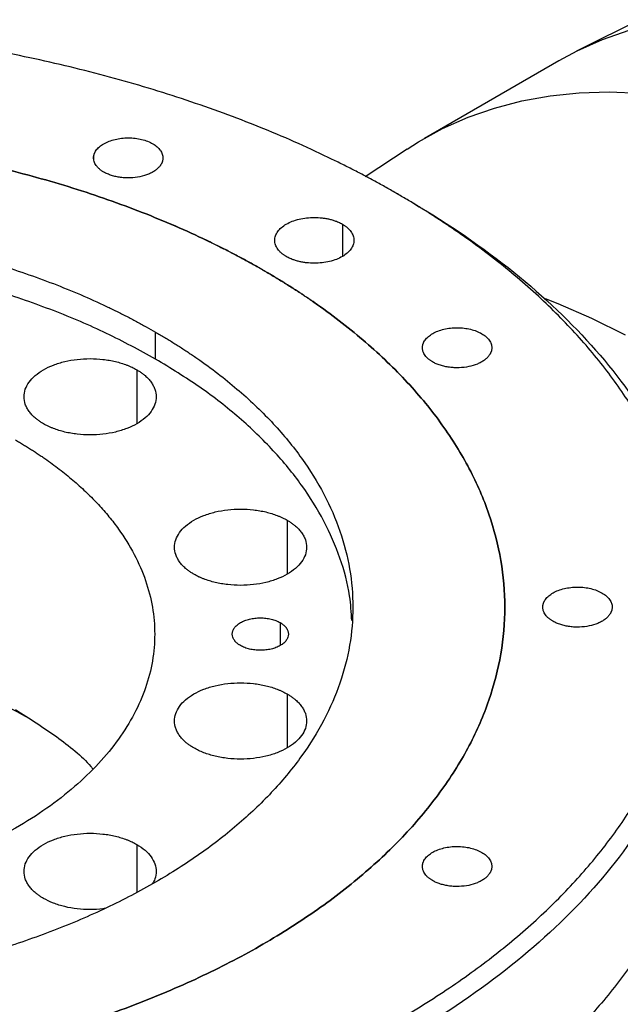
# Model space of a CAD drawing. Header units: millimetres. Extents: x 4624 to 7637, y -669 to 1387.
# Tile 69 of 84: x 7247 to 7338, y 148 to 297. Entities that reach past the tile are written whole.
import ezdxf

# ---------------------------------------------------------------- set-up
doc = ezdxf.new("R2010")
doc.units = ezdxf.units.MM

msp = doc.modelspace()

# ---------------------------------------------------------------- linework, layer by layer
at = {"color": 7, "linetype": 'Continuous', "lineweight": 25}
for p, q in [((7372.271, 312.993), (7331.416, 292.631)), ((7328.717, 291.181), (7308.387, 279.445)), ((7305.782, 277.833), (7299.433, 273.63)), ((7258.333, 276.311), (7258.333, 276.802)), ((7304.097, 271.159), (7305.511, 270.342)), ((7295.965, 266.464), (7295.965, 261.566)), ((7267.681, 246.054), (7267.681, 250.136)), ((7308.113, 247.574), (7308.113, 248.065)), ((7264.852, 244.421), (7264.852, 236.257)), ((7287.628, 221.647), (7287.628, 213.483)), ((7326.333, 208.319), (7326.333, 208.809)), ((7286.561, 206.152), (7286.561, 202.682)), ((7287.628, 195.35), (7287.628, 187.186)), ((7264.852, 172.577), (7264.852, 165.383)), ((7308.113, 169.063), (7308.113, 169.553))]:
    msp.add_line(p, q, dxfattribs=at)
at = {"color": 7, "linetype": 'Continuous', "lineweight": 25, "flags": 128}
for points in [[(7347.746, 297.625), (7343.458, 296.857), (7339.311, 295.772), (7335.315, 294.372), (7331.478, 292.662), (7328.717, 291.181)], [(7305.782, 277.833), (7307.48, 278.909), (7311.148, 280.926), (7314.985, 282.636), (7318.981, 284.035), (7323.128, 285.121), (7327.416, 285.889), (7331.834, 286.339), (7336.373, 286.47), (7341.022, 286.281)], [(7326.642, 255.218), (7328.598, 254.446), (7333.669, 252.241), (7338.764, 249.733)]]:
    msp.add_lwpolyline(points, dxfattribs=at)
at = {"color": 7, "linetype": 'Continuous', "lineweight": 25}
for points, knots in [([(7304.097, 271.159), (7303.815, 271.321), (7303.252, 271.644), (7302.4, 272.124), (7301.542, 272.601), (7300.677, 273.074), (7299.806, 273.543), (7298.928, 274.008), (7298.044, 274.469), (7297.154, 274.926), (7296.257, 275.38), (7295.354, 275.829), (7293.083, 276.943), (7289.372, 278.671), (7284.099, 280.918), (7278.664, 283.033), (7273.077, 285.013), (7267.349, 286.854), (7261.492, 288.551), (7255.514, 290.103), (7249.425, 291.506), (7243.238, 292.758), (7236.966, 293.856), (7230.618, 294.798), (7225.63, 295.409), (7222.047, 295.786), (7219.892, 295.995), (7217.733, 296.186), (7215.57, 296.359), (7213.403, 296.516), (7211.955, 296.605), (7211.231, 296.65)], [0, 0, 0, 0, 0.0113623, 0.0227229, 0.0340825, 0.0454419, 0.0568017, 0.0681625, 0.0795251, 0.0908902, 0.1022584, 0.1136304, 0.125007, 0.1875196, 0.2500048, 0.3124795, 0.3750026, 0.4375152, 0.5000004, 0.562475, 0.6249982, 0.6875108, 0.749996, 0.8124706, 0.8749938, 0.8958443, 0.9166827, 0.9375132, 0.9583402, 0.9791677, 1, 1, 1, 1]), ([(7283.944, 259.525), (7283.68, 259.676), (7283.153, 259.979), (7282.353, 260.429), (7281.547, 260.874), (7280.734, 261.315), (7279.914, 261.751), (7279.088, 262.183), (7278.255, 262.612), (7277.415, 263.035), (7276.569, 263.455), (7275.716, 263.87), (7273.568, 264.897), (7270.048, 266.483), (7265.03, 268.523), (7259.845, 270.419), (7254.505, 272.165), (7249.022, 273.758), (7241.542, 275.672), (7231.899, 277.664), (7219.981, 279.388), (7207.828, 280.428), (7195.556, 280.776), (7183.284, 280.428), (7171.13, 279.388), (7159.212, 277.664), (7147.643, 275.275), (7136.536, 272.242), (7125.998, 268.596), (7116.129, 264.37), (7107.025, 259.607), (7098.774, 254.352), (7091.455, 248.654), (7085.138, 242.571), (7079.885, 236.159), (7075.746, 229.48), (7072.761, 222.6), (7070.958, 215.584), (7070.355, 208.499), (7070.958, 201.415), (7072.761, 194.399), (7075.746, 187.519), (7079.196, 181.953), (7082.511, 177.634), (7085.271, 174.47), (7088.296, 171.387), (7091.58, 168.393), (7095.114, 165.496), (7098.052, 163.323), (7100.236, 161.812), (7101.572, 160.918), (7102.932, 160.037), (7104.318, 159.169), (7105.728, 158.313), (7106.687, 157.754), (7107.167, 157.474)], [0, 0, 0, 0, 0.0028432, 0.0056854, 0.0085269, 0.0113679, 0.0142086, 0.0170493, 0.0198901, 0.0227314, 0.0255733, 0.0284161, 0.0312599, 0.0468863, 0.0625168, 0.0781432, 0.0937737, 0.1094001, 0.1250306, 0.156278, 0.1875255, 0.218773, 0.2500204, 0.2812679, 0.3125153, 0.3437628, 0.3750103, 0.4062577, 0.4375052, 0.4687527, 0.5000001, 0.5312476, 0.562495, 0.5937425, 0.62499, 0.6562374, 0.6874849, 0.7187324, 0.7499798, 0.7812273, 0.8124747, 0.8437222, 0.8749697, 0.890596, 0.9062265, 0.9218529, 0.9374834, 0.9531098, 0.9687403, 0.973952, 0.9791611, 0.9843691, 0.9895773, 0.9947871, 1, 1, 1, 1]), ([(7107.167, 157.474), (7106.905, 157.626), (7106.38, 157.931), (7105.602, 158.392), (7104.831, 158.858), (7104.068, 159.327), (7103.311, 159.8), (7102.562, 160.277), (7101.821, 160.758), (7101.087, 161.243), (7100.36, 161.732), (7099.64, 162.224), (7097.861, 163.464), (7095.115, 165.496), (7091.581, 168.393), (7088.297, 171.386), (7085.272, 174.469), (7082.512, 177.634), (7079.196, 181.952), (7075.746, 187.519), (7072.761, 194.399), (7070.958, 201.415), (7070.355, 208.499), (7070.958, 215.584), (7072.761, 222.6), (7075.746, 229.48), (7079.885, 236.159), (7085.138, 242.571), (7091.455, 248.654), (7098.774, 254.352), (7107.025, 259.607), (7116.129, 264.37), (7125.998, 268.596), (7136.536, 272.242), (7147.643, 275.275), (7159.212, 277.664), (7171.13, 279.388), (7183.284, 280.428), (7195.556, 280.776), (7207.828, 280.428), (7219.981, 279.388), (7231.899, 277.664), (7241.541, 275.673), (7249.021, 273.759), (7254.504, 272.165), (7259.844, 270.419), (7265.03, 268.523), (7270.048, 266.483), (7273.812, 264.787), (7276.429, 263.527), (7277.978, 262.755), (7279.504, 261.97), (7281.008, 261.17), (7282.491, 260.356), (7283.46, 259.802), (7283.944, 259.525)], [0, 0, 0, 0, 0.0028432, 0.0056854, 0.0085269, 0.0113679, 0.0142086, 0.0170493, 0.0198901, 0.0227314, 0.0255733, 0.0284161, 0.0312599, 0.0468863, 0.0625168, 0.0781431, 0.0937737, 0.1094, 0.1250306, 0.156278, 0.1875255, 0.218773, 0.2500204, 0.2812679, 0.3125153, 0.3437628, 0.3750103, 0.4062577, 0.4375052, 0.4687527, 0.5000001, 0.5312476, 0.562495, 0.5937425, 0.62499, 0.6562374, 0.6874849, 0.7187324, 0.7499798, 0.7812273, 0.8124747, 0.8437222, 0.8749697, 0.8905961, 0.9062265, 0.921853, 0.9374834, 0.9531098, 0.9687403, 0.973952, 0.9791612, 0.9843691, 0.9895773, 0.9947872, 1, 1, 1, 1]), ([(7258.333, 276.802), (7258.341, 276.841), (7258.357, 276.92), (7258.39, 277.037), (7258.431, 277.154), (7258.48, 277.269), (7258.566, 277.441), (7258.706, 277.665), (7258.928, 277.934), (7259.195, 278.189), (7259.608, 278.507), (7260.221, 278.858), (7261.084, 279.188), (7262.043, 279.415), (7263.06, 279.529), (7264.095, 279.527), (7265.11, 279.407), (7266.066, 279.176), (7266.924, 278.842), (7267.654, 278.418), (7268.131, 278.002), (7268.422, 277.642), (7268.594, 277.361), (7268.717, 277.072), (7268.783, 276.81), (7268.807, 276.579), (7268.807, 276.38), (7268.788, 276.249), (7268.778, 276.183)], [0, 0, 0, 0, 0.0125095, 0.0250031, 0.0375, 0.0500197, 0.0625815, 0.0938543, 0.1251107, 0.1563211, 0.1876546, 0.2501251, 0.312593, 0.3750635, 0.4375315, 0.500002, 0.5624699, 0.6249404, 0.6874083, 0.7498788, 0.8123388, 0.8436242, 0.8748931, 0.9061167, 0.9373983, 0.9582769, 0.9791142, 1, 1, 1, 1]), ([(7259.844, 274.349), (7259.789, 274.381), (7259.681, 274.445), (7259.528, 274.547), (7259.382, 274.652), (7259.245, 274.76), (7259.052, 274.929), (7258.824, 275.164), (7258.599, 275.475), (7258.434, 275.798), (7258.344, 276.093), (7258.307, 276.354), (7258.302, 276.578), (7258.323, 276.727), (7258.333, 276.802)], [0, 0, 0, 0, 0.0500546, 0.0999894, 0.149903, 0.1998944, 0.2500617, 0.3748629, 0.5000169, 0.6248182, 0.7499721, 0.8333132, 0.9165026, 1, 1, 1, 1]), ([(7268.778, 276.183), (7268.77, 276.142), (7268.754, 276.061), (7268.72, 275.941), (7268.677, 275.822), (7268.627, 275.703), (7268.568, 275.587), (7268.5, 275.471), (7268.362, 275.262), (7268.115, 274.968), (7267.698, 274.614), (7267.201, 274.297), (7266.442, 273.933), (7265.338, 273.598), (7264.116, 273.455), (7263.13, 273.461), (7262.397, 273.526), (7261.687, 273.649), (7261.126, 273.799), (7260.702, 273.945), (7260.399, 274.067), (7260.111, 274.201), (7259.933, 274.3), (7259.844, 274.349)], [0, 0, 0, 0, 0.0179344, 0.0358019, 0.0536313, 0.0714518, 0.0892926, 0.1071827, 0.125151, 0.1876099, 0.2502077, 0.3126666, 0.3752643, 0.5000078, 0.6247513, 0.6872103, 0.749808, 0.812267, 0.8748647, 0.9062009, 0.9373978, 0.9686119, 1, 1, 1, 1]), ([(7305.511, 270.342), (7311.143, 267.091), (7316.341, 263.59), (7325.748, 256.169), (7329.956, 252.249), (7337.285, 244.085), (7340.405, 239.84), (7345.483, 231.124), (7347.44, 226.653), (7350.147, 217.591), (7350.897, 213), (7351.169, 203.806), (7350.693, 199.203), (7348.525, 190.093), (7346.833, 185.586), (7342.275, 176.775), (7339.409, 172.471), (7332.569, 164.166), (7328.595, 160.166), (7319.634, 152.563), (7314.646, 148.961), (7303.775, 142.24), (7297.891, 139.121), (7285.366, 133.44), (7278.725, 130.878), (7264.841, 126.37), (7257.599, 124.425), (7242.683, 121.197), (7235.01, 119.914), (7219.415, 118.042), (7211.493, 117.453), (7195.585, 116.981), (7187.599, 117.098), (7179.676, 117.567)], [0, 0, 0, 0, 0.0625, 0.0625, 0.125, 0.125, 0.1875, 0.1875, 0.25, 0.25, 0.3125, 0.3125, 0.375, 0.375, 0.4375, 0.4375, 0.5, 0.5, 0.5625, 0.5625, 0.625, 0.625, 0.6875, 0.6875, 0.75, 0.75, 0.8125, 0.8125, 0.875, 0.875, 0.9375, 0.9375, 1, 1, 1, 1]), ([(7179.881, 120.349), (7180.272, 120.326), (7181.054, 120.281), (7182.228, 120.22), (7183.403, 120.163), (7184.578, 120.112), (7185.755, 120.066), (7186.932, 120.025), (7188.109, 119.989), (7189.288, 119.959), (7190.467, 119.934), (7193.218, 119.887), (7197.544, 119.871), (7203.438, 119.981), (7209.32, 120.221), (7215.183, 120.591), (7221.018, 121.091), (7228.745, 121.93), (7238.29, 123.299), (7249.492, 125.443), (7260.375, 128.078), (7270.877, 131.187), (7280.933, 134.753), (7290.486, 138.753), (7299.479, 143.165), (7307.859, 147.962), (7315.576, 153.117), (7322.586, 158.598), (7328.845, 164.374), (7334.319, 170.41), (7338.973, 176.671), (7342.783, 183.119), (7345.722, 189.717), (7347.777, 196.426), (7348.933, 203.206), (7349.185, 210.018), (7348.529, 216.82), (7346.972, 223.574), (7344.521, 230.238), (7341.191, 236.775), (7337.002, 243.144), (7332.816, 248.282), (7329.065, 252.271), (7326.054, 255.199), (7322.851, 258.058), (7319.461, 260.843), (7315.888, 263.551), (7312.886, 265.653), (7310.563, 267.194), (7308.987, 268.208), (7307.384, 269.206), (7305.757, 270.192), (7304.65, 270.836), (7304.097, 271.159)], [0, 0, 0, 0, 0.0031251, 0.0062498, 0.0093743, 0.0124988, 0.0156235, 0.0187485, 0.0218741, 0.0250005, 0.0281277, 0.0312561, 0.0468856, 0.0625103, 0.0781321, 0.0937645, 0.109394, 0.1250187, 0.1562672, 0.1875156, 0.2187641, 0.2500125, 0.281261, 0.3125094, 0.3437579, 0.3750063, 0.4062548, 0.4375032, 0.4687517, 0.5000001, 0.5312486, 0.562497, 0.5937455, 0.6249939, 0.6562424, 0.6874908, 0.7187393, 0.7499877, 0.7812362, 0.8124846, 0.8437331, 0.8749815, 0.8906033, 0.9062357, 0.9218652, 0.9374899, 0.9531118, 0.9687442, 0.9749988, 0.9812502, 0.9874999, 0.9937493, 1, 1, 1, 1]), ([(7123.431, 166.863), (7123.195, 166.999), (7122.725, 167.273), (7122.027, 167.688), (7121.337, 168.106), (7120.654, 168.529), (7119.978, 168.955), (7119.309, 169.385), (7118.648, 169.819), (7117.994, 170.257), (7117.347, 170.698), (7115.856, 171.737), (7113.596, 173.408), (7110.712, 175.772), (7108.032, 178.215), (7105.564, 180.731), (7103.312, 183.313), (7100.606, 186.837), (7097.791, 191.379), (7095.355, 196.993), (7093.884, 202.719), (7093.392, 208.499), (7093.884, 214.28), (7095.355, 220.006), (7097.791, 225.62), (7101.169, 231.069), (7105.455, 236.302), (7110.61, 241.266), (7116.582, 245.915), (7123.315, 250.203), (7130.744, 254.09), (7138.797, 257.538), (7147.396, 260.513), (7156.459, 262.988), (7165.899, 264.938), (7175.625, 266.344), (7185.542, 267.194), (7195.556, 267.478), (7205.57, 267.194), (7215.487, 266.344), (7225.212, 264.938), (7233.08, 263.313), (7239.184, 261.751), (7243.657, 260.451), (7248.015, 259.026), (7252.246, 257.479), (7256.341, 255.814), (7259.5, 254.391), (7261.804, 253.278), (7263.314, 252.518), (7264.797, 251.742), (7266.256, 250.949), (7267.206, 250.407), (7267.681, 250.136)], [0, 0, 0, 0, 0.0031273, 0.0062536, 0.009379, 0.0125039, 0.0156287, 0.0187535, 0.0218787, 0.0250047, 0.0281316, 0.0312599, 0.0468858, 0.0625168, 0.0781427, 0.0937737, 0.1093996, 0.1250306, 0.156278, 0.1875255, 0.218773, 0.2500204, 0.2812679, 0.3125154, 0.3437628, 0.3750103, 0.4062578, 0.4375053, 0.4687527, 0.5000002, 0.5312477, 0.5624951, 0.5937426, 0.6249901, 0.6562375, 0.687485, 0.7187325, 0.7499799, 0.7812274, 0.8124749, 0.8437223, 0.8749698, 0.8905957, 0.9062267, 0.9218526, 0.9374836, 0.9531094, 0.9687405, 0.974994, 0.9812443, 0.9874937, 0.9937449, 1, 1, 1, 1]), ([(7287.48, 261.566), (7287.425, 261.598), (7287.315, 261.663), (7287.159, 261.765), (7287.01, 261.87), (7286.867, 261.979), (7286.665, 262.146), (7286.422, 262.38), (7286.17, 262.687), (7285.971, 263.008), (7285.781, 263.448), (7285.683, 264.015), (7285.8, 264.695), (7286.143, 265.349), (7286.702, 265.952), (7287.452, 266.48), (7288.368, 266.914), (7289.411, 267.236), (7290.544, 267.434), (7291.722, 267.501), (7292.705, 267.445), (7293.467, 267.335), (7294.022, 267.22), (7294.555, 267.075), (7295.005, 266.919), (7295.377, 266.765), (7295.682, 266.622), (7295.871, 266.517), (7295.965, 266.464)], [0, 0, 0, 0, 0.0125167, 0.025013, 0.0375082, 0.0500218, 0.0625729, 0.0938223, 0.1251112, 0.1563367, 0.1876558, 0.2501258, 0.3125947, 0.3750647, 0.4375336, 0.5000035, 0.5624724, 0.6249424, 0.6874113, 0.7498813, 0.8123454, 0.8436289, 0.8748944, 0.9061237, 0.9374401, 0.9582892, 0.9791125, 1, 1, 1, 1]), ([(7295.965, 266.464), (7296.02, 266.432), (7296.13, 266.367), (7296.286, 266.265), (7296.435, 266.16), (7296.577, 266.052), (7296.78, 265.884), (7297.022, 265.651), (7297.274, 265.343), (7297.473, 265.022), (7297.664, 264.583), (7297.761, 264.015), (7297.645, 263.335), (7297.301, 262.681), (7296.743, 262.079), (7295.992, 261.55), (7295.077, 261.117), (7294.033, 260.795), (7292.9, 260.596), (7291.723, 260.529), (7290.74, 260.585), (7289.978, 260.695), (7289.423, 260.81), (7288.89, 260.955), (7288.44, 261.111), (7288.067, 261.265), (7287.763, 261.409), (7287.574, 261.514), (7287.48, 261.566)], [0, 0, 0, 0, 0.0125167, 0.025013, 0.0375082, 0.0500218, 0.0625729, 0.0938223, 0.1251112, 0.1563367, 0.1876558, 0.2501258, 0.3125947, 0.3750647, 0.4375336, 0.5000035, 0.5624724, 0.6249424, 0.6874113, 0.7498813, 0.8123454, 0.8436289, 0.8748944, 0.9061237, 0.9374401, 0.9582892, 0.9791125, 1, 1, 1, 1]), ([(7267.681, 246.054), (7265.253, 247.378), (7260.399, 250.025), (7252.307, 253.45), (7243.718, 256.432), (7234.652, 258.905), (7225.213, 260.855), (7215.487, 262.262), (7205.57, 263.111), (7195.556, 263.395), (7185.542, 263.111), (7175.625, 262.262), (7165.899, 260.855), (7156.459, 258.905), (7147.396, 256.431), (7138.797, 253.455), (7130.744, 250.007), (7123.315, 246.121), (7116.582, 241.832), (7110.61, 237.183), (7105.455, 232.219), (7101.17, 226.987), (7097.784, 221.537), (7095.38, 215.922), (7093.979, 210.874), (7093.8, 207.703), (7093.73, 206.458)], [0, 0, 0, 0, 0.0422899, 0.0845798, 0.1268697, 0.1691596, 0.2114495, 0.2537394, 0.2960293, 0.3383192, 0.3806091, 0.422899, 0.4651889, 0.5074788, 0.5497687, 0.5920586, 0.6343485, 0.6766384, 0.7189283, 0.7612182, 0.803508, 0.8457979, 0.8880878, 0.9303777, 0.9726676, 1, 1, 1, 1]), ([(7107.167, 157.474), (7107.431, 157.323), (7107.959, 157.02), (7108.759, 156.57), (7109.565, 156.125), (7110.378, 155.684), (7111.197, 155.248), (7112.023, 154.816), (7112.857, 154.387), (7113.696, 153.964), (7114.543, 153.544), (7115.396, 153.129), (7117.544, 152.102), (7121.063, 150.516), (7126.081, 148.476), (7131.267, 146.58), (7136.607, 144.834), (7142.09, 143.241), (7149.57, 141.327), (7159.212, 139.335), (7171.13, 137.611), (7183.284, 136.571), (7195.556, 136.223), (7207.828, 136.571), (7219.981, 137.611), (7231.9, 139.335), (7243.468, 141.724), (7254.575, 144.757), (7265.114, 148.403), (7274.982, 152.629), (7284.086, 157.392), (7292.337, 162.647), (7299.657, 168.345), (7305.973, 174.428), (7311.226, 180.84), (7315.366, 187.519), (7318.351, 194.399), (7320.154, 201.415), (7320.757, 208.499), (7320.154, 215.584), (7318.351, 222.6), (7315.366, 229.48), (7311.916, 235.046), (7308.6, 239.365), (7305.84, 242.529), (7302.815, 245.612), (7299.531, 248.606), (7295.997, 251.503), (7293.06, 253.676), (7290.876, 255.187), (7289.54, 256.081), (7288.179, 256.962), (7286.793, 257.83), (7285.384, 258.686), (7284.424, 259.245), (7283.944, 259.525)], [0, 0, 0, 0, 0.0028432, 0.0056854, 0.0085269, 0.0113679, 0.0142086, 0.0170493, 0.0198901, 0.0227314, 0.0255733, 0.0284161, 0.0312599, 0.0468863, 0.0625168, 0.0781432, 0.0937737, 0.1094001, 0.1250306, 0.156278, 0.1875255, 0.218773, 0.2500204, 0.2812679, 0.3125153, 0.3437628, 0.3750103, 0.4062577, 0.4375052, 0.4687527, 0.5000001, 0.5312476, 0.562495, 0.5937425, 0.62499, 0.6562374, 0.6874849, 0.7187324, 0.7499798, 0.7812273, 0.8124747, 0.8437222, 0.8749697, 0.8905961, 0.9062265, 0.921853, 0.9374834, 0.9531098, 0.9687403, 0.973952, 0.9791612, 0.9843691, 0.9895773, 0.9947872, 1, 1, 1, 1]), ([(7283.944, 259.525), (7284.207, 259.373), (7284.731, 259.068), (7285.509, 258.607), (7286.28, 258.141), (7287.044, 257.672), (7287.8, 257.199), (7288.549, 256.722), (7289.291, 256.241), (7290.025, 255.756), (7290.752, 255.267), (7291.471, 254.775), (7293.25, 253.535), (7295.997, 251.503), (7299.531, 248.606), (7302.815, 245.613), (7305.84, 242.53), (7308.6, 239.365), (7311.915, 235.047), (7315.366, 229.48), (7318.351, 222.6), (7320.154, 215.584), (7320.757, 208.499), (7320.154, 201.415), (7318.351, 194.399), (7315.366, 187.519), (7311.226, 180.84), (7305.973, 174.428), (7299.657, 168.345), (7292.337, 162.647), (7284.086, 157.392), (7274.982, 152.629), (7265.114, 148.403), (7254.575, 144.757), (7243.468, 141.724), (7231.9, 139.335), (7219.981, 137.611), (7207.828, 136.571), (7195.556, 136.223), (7183.284, 136.571), (7171.13, 137.611), (7159.212, 139.335), (7149.57, 141.326), (7142.09, 143.24), (7136.608, 144.834), (7131.267, 146.58), (7126.082, 148.476), (7121.064, 150.516), (7117.3, 152.212), (7114.682, 153.472), (7113.134, 154.244), (7111.607, 155.029), (7110.104, 155.829), (7108.621, 156.643), (7107.652, 157.197), (7107.167, 157.474)], [0, 0, 0, 0, 0.00284317, 0.00568539, 0.00852689, 0.01136789, 0.01420861, 0.01704929, 0.01989015, 0.02273141, 0.02557331, 0.02841607, 0.03125992, 0.04688633, 0.06251681, 0.07814321, 0.09377369, 0.1094001, 0.12503058, 0.15627804, 0.1875255, 0.21877296, 0.25002043, 0.28126789, 0.31251535, 0.34376281, 0.37501027, 0.40625773, 0.4375052, 0.46875266, 0.50000012, 0.53124758, 0.56249504, 0.5937425, 0.62498997, 0.65623743, 0.68748489, 0.71873235, 0.74997981, 0.78122727, 0.81247474, 0.8437222, 0.87496966, 0.890596, 0.90622655, 0.92185289, 0.93748343, 0.95310978, 0.96874032, 0.97395201, 0.97916114, 0.98436911, 0.98957731, 0.99478714, 1, 1, 1, 1]), ([(7308.113, 248.065), (7308.121, 248.104), (7308.136, 248.183), (7308.17, 248.3), (7308.211, 248.417), (7308.26, 248.532), (7308.345, 248.704), (7308.486, 248.928), (7308.708, 249.197), (7308.975, 249.452), (7309.387, 249.769), (7310, 250.121), (7310.864, 250.451), (7311.822, 250.678), (7312.839, 250.792), (7313.875, 250.79), (7314.89, 250.67), (7315.845, 250.439), (7316.704, 250.105), (7317.434, 249.681), (7317.91, 249.265), (7318.202, 248.905), (7318.373, 248.624), (7318.497, 248.335), (7318.562, 248.073), (7318.587, 247.842), (7318.587, 247.643), (7318.567, 247.512), (7318.558, 247.446)], [0, 0, 0, 0, 0.0125095, 0.0250031, 0.0375, 0.0500197, 0.0625815, 0.0938543, 0.1251107, 0.1563211, 0.1876546, 0.2501251, 0.312593, 0.3750635, 0.4375315, 0.500002, 0.5624699, 0.6249404, 0.6874083, 0.7498788, 0.8123388, 0.8436242, 0.8748931, 0.9061167, 0.9373983, 0.9582769, 0.9791142, 1, 1, 1, 1]), ([(7267.681, 250.136), (7267.916, 250), (7268.387, 249.726), (7269.084, 249.311), (7269.775, 248.893), (7270.458, 248.47), (7271.134, 248.044), (7271.802, 247.614), (7272.464, 247.18), (7273.118, 246.742), (7273.765, 246.301), (7275.256, 245.262), (7277.516, 243.591), (7280.399, 241.227), (7283.079, 238.784), (7285.548, 236.268), (7287.8, 233.686), (7290.505, 230.162), (7293.321, 225.62), (7295.757, 220.006), (7297.228, 214.28), (7297.72, 208.499), (7297.228, 202.719), (7295.757, 196.993), (7293.321, 191.379), (7289.943, 185.93), (7285.656, 180.697), (7280.502, 175.733), (7274.53, 171.084), (7267.797, 166.796), (7260.368, 162.909), (7252.315, 159.461), (7243.716, 156.486), (7234.652, 154.011), (7225.212, 152.061), (7215.487, 150.655), (7205.57, 149.805), (7195.556, 149.521), (7185.542, 149.805), (7175.625, 150.655), (7165.899, 152.061), (7158.032, 153.686), (7151.928, 155.248), (7147.455, 156.548), (7143.096, 157.973), (7138.865, 159.52), (7134.77, 161.185), (7131.611, 162.608), (7129.308, 163.721), (7127.798, 164.481), (7126.314, 165.257), (7124.856, 166.05), (7123.906, 166.592), (7123.431, 166.863)], [0, 0, 0, 0, 0.0031273, 0.0062536, 0.009379, 0.0125039, 0.0156287, 0.0187535, 0.0218787, 0.0250047, 0.0281316, 0.0312599, 0.0468858, 0.0625168, 0.0781427, 0.0937737, 0.1093996, 0.1250306, 0.156278, 0.1875255, 0.218773, 0.2500204, 0.2812679, 0.3125154, 0.3437628, 0.3750103, 0.4062578, 0.4375053, 0.4687527, 0.5000002, 0.5312477, 0.5624951, 0.5937426, 0.6249901, 0.6562375, 0.687485, 0.7187325, 0.7499799, 0.7812274, 0.8124749, 0.8437223, 0.8749698, 0.8905957, 0.9062267, 0.9218526, 0.9374836, 0.9531094, 0.9687405, 0.974994, 0.9812443, 0.9874937, 0.9937449, 1, 1, 1, 1]), ([(7309.623, 245.612), (7309.569, 245.644), (7309.46, 245.708), (7309.307, 245.81), (7309.162, 245.915), (7309.025, 246.023), (7308.831, 246.191), (7308.604, 246.427), (7308.379, 246.738), (7308.214, 247.061), (7308.123, 247.356), (7308.086, 247.616), (7308.081, 247.841), (7308.102, 247.99), (7308.113, 248.065)], [0, 0, 0, 0, 0.0500546, 0.0999894, 0.149903, 0.1998944, 0.2500617, 0.3748629, 0.5000169, 0.6248182, 0.7499721, 0.8333132, 0.9165026, 1, 1, 1, 1]), ([(7318.558, 247.446), (7318.55, 247.405), (7318.534, 247.324), (7318.499, 247.204), (7318.457, 247.085), (7318.406, 246.966), (7318.347, 246.849), (7318.28, 246.734), (7318.142, 246.525), (7317.894, 246.231), (7317.478, 245.877), (7316.98, 245.56), (7316.221, 245.196), (7315.117, 244.861), (7313.896, 244.718), (7312.909, 244.724), (7312.176, 244.789), (7311.466, 244.912), (7310.905, 245.062), (7310.482, 245.208), (7310.179, 245.33), (7309.89, 245.464), (7309.712, 245.563), (7309.623, 245.612)], [0, 0, 0, 0, 0.01793444, 0.03580189, 0.0536313, 0.0714518, 0.08929257, 0.10718268, 0.12515098, 0.18760994, 0.25020765, 0.31266661, 0.37526433, 0.50000783, 0.62475133, 0.68721029, 0.749808, 0.81226697, 0.87486468, 0.90620093, 0.93739776, 0.96861195, 1, 1, 1, 1]), ([(7250.71, 236.257), (7250.634, 236.302), (7250.481, 236.392), (7250.262, 236.532), (7250.05, 236.676), (7249.847, 236.823), (7249.652, 236.975), (7249.341, 237.234), (7248.948, 237.613), (7248.528, 238.126), (7248.196, 238.66), (7247.878, 239.393), (7247.717, 240.339), (7247.91, 241.472), (7248.483, 242.562), (7249.413, 243.567), (7250.665, 244.447), (7252.19, 245.17), (7253.93, 245.707), (7255.818, 246.037), (7257.781, 246.149), (7259.418, 246.056), (7260.688, 245.872), (7261.614, 245.681), (7262.503, 245.438), (7263.205, 245.195), (7263.741, 244.978), (7264.127, 244.803), (7264.5, 244.619), (7264.735, 244.487), (7264.852, 244.421)], [0, 0, 0, 0, 0.0104392, 0.0208589, 0.0312704, 0.0416847, 0.0521132, 0.0625669, 0.0938131, 0.1251117, 0.1563578, 0.1876564, 0.2501254, 0.3125945, 0.3750635, 0.4375325, 0.5000016, 0.5624706, 0.6249397, 0.6874087, 0.7498777, 0.8123468, 0.8435929, 0.8748915, 0.9061377, 0.9374362, 0.9530863, 0.968705, 0.9843303, 1, 1, 1, 1]), ([(7297.382, 206.458), (7297.312, 207.703), (7297.133, 210.874), (7295.732, 215.922), (7293.327, 221.537), (7289.941, 226.986), (7285.659, 232.22), (7280.494, 237.178), (7274.561, 241.85), (7269.974, 244.652), (7267.681, 246.054)], [0, 0, 0, 0, 0.0845257, 0.2153077, 0.3460898, 0.4768718, 0.6076539, 0.7384359, 0.869218, 1, 1, 1, 1]), ([(7264.852, 244.421), (7264.929, 244.376), (7265.082, 244.286), (7265.301, 244.146), (7265.513, 244.002), (7265.716, 243.854), (7265.911, 243.702), (7266.221, 243.443), (7266.615, 243.065), (7267.035, 242.552), (7267.366, 242.017), (7267.684, 241.284), (7267.846, 240.339), (7267.652, 239.205), (7267.08, 238.115), (7266.15, 237.111), (7264.898, 236.23), (7263.373, 235.508), (7261.633, 234.971), (7259.745, 234.64), (7257.781, 234.529), (7256.144, 234.622), (7254.874, 234.805), (7253.949, 234.997), (7253.06, 235.239), (7252.357, 235.482), (7251.822, 235.7), (7251.435, 235.874), (7251.062, 236.059), (7250.828, 236.191), (7250.71, 236.257)], [0, 0, 0, 0, 0.0104392, 0.0208589, 0.0312704, 0.0416847, 0.0521132, 0.0625669, 0.0938131, 0.1251117, 0.1563578, 0.1876564, 0.2501254, 0.3125945, 0.3750635, 0.4375325, 0.5000016, 0.5624706, 0.6249397, 0.6874087, 0.7498777, 0.8123468, 0.8435929, 0.8748915, 0.9061377, 0.9374362, 0.9530863, 0.968705, 0.9843303, 1, 1, 1, 1]), ([(7246.468, 233.807), (7246.675, 233.687), (7247.09, 233.445), (7247.703, 233.078), (7248.308, 232.707), (7248.905, 232.331), (7249.495, 231.951), (7250.076, 231.567), (7250.649, 231.178), (7251.778, 230.394), (7253.41, 229.187), (7255.445, 227.518), (7257.337, 225.794), (7259.079, 224.018), (7260.669, 222.195), (7262.579, 219.708), (7264.566, 216.502), (7266.286, 212.539), (7267.324, 208.497), (7267.672, 204.417), (7267.324, 200.336), (7266.286, 196.295), (7264.566, 192.332), (7262.182, 188.485), (7259.156, 184.792), (7255.518, 181.288), (7251.302, 178.006), (7246.549, 174.979), (7241.306, 172.235), (7235.621, 169.801), (7229.551, 167.701), (7223.153, 165.954), (7216.49, 164.578), (7209.625, 163.585), (7202.624, 162.986), (7195.556, 162.785), (7188.487, 162.986), (7181.487, 163.585), (7174.622, 164.578), (7169.068, 165.725), (7164.76, 166.828), (7161.602, 167.745), (7158.526, 168.751), (7155.539, 169.843), (7152.648, 171.018), (7150.419, 172.023), (7148.792, 172.809), (7147.727, 173.345), (7146.68, 173.893), (7145.65, 174.452), (7144.979, 174.835), (7144.644, 175.026)], [0, 0, 0, 0, 0.00390874, 0.00781595, 0.0117222, 0.01562809, 0.01953421, 0.02344115, 0.0273495, 0.03125983, 0.04688463, 0.06251673, 0.07814153, 0.09377362, 0.10939842, 0.12503052, 0.15627799, 0.18752545, 0.21877292, 0.25002039, 0.28126786, 0.31251533, 0.3437628, 0.37501027, 0.40625774, 0.43750521, 0.46875268, 0.50000015, 0.53124762, 0.56249509, 0.59374256, 0.62499002, 0.65623749, 0.68748496, 0.71873243, 0.7499799, 0.78122737, 0.81247484, 0.84372231, 0.87496978, 0.89059469, 0.90622667, 0.92185159, 0.93748357, 0.95310848, 0.96874046, 0.97499365, 0.98124379, 0.98749328, 0.99374455, 1, 1, 1, 1]), ([(7273.486, 213.483), (7273.41, 213.528), (7273.257, 213.618), (7273.038, 213.758), (7272.826, 213.902), (7272.623, 214.05), (7272.428, 214.202), (7272.117, 214.461), (7271.724, 214.839), (7271.304, 215.352), (7270.972, 215.887), (7270.654, 216.62), (7270.493, 217.565), (7270.686, 218.699), (7271.259, 219.789), (7272.189, 220.793), (7273.441, 221.674), (7274.966, 222.396), (7276.706, 222.933), (7278.594, 223.264), (7280.557, 223.375), (7282.194, 223.282), (7283.465, 223.098), (7284.39, 222.907), (7285.279, 222.665), (7285.981, 222.421), (7286.517, 222.204), (7286.903, 222.03), (7287.276, 221.845), (7287.511, 221.713), (7287.628, 221.647)], [0, 0, 0, 0, 0.0104392, 0.0208589, 0.0312704, 0.0416847, 0.0521132, 0.0625669, 0.0938131, 0.1251117, 0.1563578, 0.1876564, 0.2501254, 0.3125945, 0.3750635, 0.4375325, 0.5000016, 0.5624706, 0.6249397, 0.6874087, 0.7498777, 0.8123468, 0.8435929, 0.8748915, 0.9061377, 0.9374362, 0.9530863, 0.968705, 0.9843303, 1, 1, 1, 1]), ([(7287.628, 221.647), (7287.705, 221.602), (7287.858, 221.512), (7288.077, 221.372), (7288.289, 221.228), (7288.492, 221.08), (7288.687, 220.929), (7288.997, 220.67), (7289.391, 220.291), (7289.811, 219.778), (7290.142, 219.244), (7290.46, 218.51), (7290.622, 217.565), (7290.428, 216.432), (7289.856, 215.342), (7288.926, 214.337), (7287.674, 213.457), (7286.149, 212.734), (7284.409, 212.197), (7282.521, 211.867), (7280.558, 211.755), (7278.92, 211.848), (7277.65, 212.032), (7276.725, 212.223), (7275.836, 212.466), (7275.133, 212.709), (7274.598, 212.926), (7274.211, 213.101), (7273.839, 213.285), (7273.604, 213.417), (7273.486, 213.483)], [0, 0, 0, 0, 0.0104392, 0.0208589, 0.0312704, 0.0416847, 0.0521132, 0.0625669, 0.0938131, 0.1251117, 0.1563578, 0.1876564, 0.2501254, 0.3125945, 0.3750635, 0.4375325, 0.5000016, 0.5624706, 0.6249397, 0.6874087, 0.7498777, 0.8123468, 0.8435929, 0.8748915, 0.9061377, 0.9374362, 0.9530863, 0.968705, 0.9843303, 1, 1, 1, 1]), ([(7326.333, 208.809), (7326.341, 208.848), (7326.357, 208.927), (7326.39, 209.045), (7326.431, 209.161), (7326.48, 209.277), (7326.566, 209.449), (7326.706, 209.673), (7326.928, 209.941), (7327.195, 210.196), (7327.608, 210.514), (7328.221, 210.866), (7329.084, 211.195), (7330.043, 211.422), (7331.06, 211.536), (7332.095, 211.534), (7333.11, 211.415), (7334.066, 211.184), (7334.924, 210.849), (7335.654, 210.425), (7336.131, 210.009), (7336.422, 209.65), (7336.594, 209.369), (7336.717, 209.08), (7336.783, 208.818), (7336.807, 208.587), (7336.807, 208.388), (7336.788, 208.256), (7336.778, 208.19)], [0, 0, 0, 0, 0.0125095, 0.0250031, 0.0375, 0.0500197, 0.0625815, 0.0938543, 0.1251107, 0.1563211, 0.1876546, 0.2501251, 0.312593, 0.3750635, 0.4375315, 0.500002, 0.5624699, 0.6249404, 0.6874083, 0.7498788, 0.8123388, 0.8436242, 0.8748931, 0.9061167, 0.9373983, 0.9582769, 0.9791142, 1, 1, 1, 1]), ([(7327.844, 206.356), (7327.789, 206.389), (7327.681, 206.453), (7327.528, 206.554), (7327.382, 206.659), (7327.245, 206.768), (7327.052, 206.936), (7326.824, 207.171), (7326.599, 207.482), (7326.434, 207.805), (7326.344, 208.1), (7326.307, 208.361), (7326.302, 208.585), (7326.323, 208.734), (7326.333, 208.809)], [0, 0, 0, 0, 0.0500546, 0.0999894, 0.149903, 0.1998944, 0.2500617, 0.3748629, 0.5000169, 0.6248182, 0.7499721, 0.8333132, 0.9165026, 1, 1, 1, 1]), ([(7336.778, 208.19), (7336.77, 208.149), (7336.754, 208.069), (7336.72, 207.948), (7336.677, 207.829), (7336.627, 207.711), (7336.568, 207.594), (7336.5, 207.478), (7336.362, 207.269), (7336.115, 206.976), (7335.698, 206.622), (7335.201, 206.304), (7334.442, 205.94), (7333.338, 205.606), (7332.116, 205.463), (7331.13, 205.468), (7330.397, 205.533), (7329.687, 205.656), (7329.126, 205.807), (7328.702, 205.952), (7328.399, 206.075), (7328.111, 206.208), (7327.933, 206.307), (7327.844, 206.356)], [0, 0, 0, 0, 0.0179344, 0.0358019, 0.0536313, 0.0714518, 0.0892926, 0.1071827, 0.125151, 0.1876099, 0.2502077, 0.3126666, 0.3752643, 0.5000078, 0.6247513, 0.6872103, 0.749808, 0.812267, 0.8748647, 0.9062009, 0.9373978, 0.9686119, 1, 1, 1, 1]), ([(7280.551, 202.682), (7280.502, 202.711), (7280.404, 202.769), (7280.268, 202.86), (7280.14, 202.955), (7280.02, 203.053), (7279.909, 203.154), (7279.807, 203.259), (7279.713, 203.367), (7279.544, 203.587), (7279.359, 203.935), (7279.279, 204.416), (7279.359, 204.899), (7279.605, 205.361), (7279.998, 205.789), (7280.531, 206.162), (7281.178, 206.471), (7281.919, 206.698), (7282.721, 206.84), (7283.555, 206.886), (7284.39, 206.84), (7285.059, 206.721), (7285.563, 206.584), (7285.921, 206.46), (7286.257, 206.318), (7286.459, 206.207), (7286.561, 206.152)], [0, 0, 0, 0, 0.01576272, 0.03141544, 0.04699569, 0.06254153, 0.07809127, 0.09368321, 0.10935531, 0.12514498, 0.18756156, 0.25010242, 0.312519, 0.37505986, 0.43747644, 0.5000173, 0.56243388, 0.62497474, 0.68739132, 0.74993218, 0.81234854, 0.87488961, 0.90629702, 0.93741366, 0.96854599, 1, 1, 1, 1]), ([(7286.561, 206.152), (7286.61, 206.123), (7286.707, 206.065), (7286.844, 205.973), (7286.972, 205.879), (7287.091, 205.781), (7287.202, 205.68), (7287.305, 205.575), (7287.399, 205.467), (7287.568, 205.247), (7287.753, 204.899), (7287.832, 204.417), (7287.753, 203.935), (7287.507, 203.472), (7287.114, 203.045), (7286.58, 202.671), (7285.933, 202.363), (7285.193, 202.136), (7284.391, 201.994), (7283.556, 201.948), (7282.721, 201.994), (7282.052, 202.113), (7281.548, 202.249), (7281.191, 202.373), (7280.854, 202.516), (7280.652, 202.626), (7280.551, 202.682)], [0, 0, 0, 0, 0.0157627, 0.0314154, 0.0469957, 0.0625415, 0.0780913, 0.0936832, 0.1093553, 0.125145, 0.1875616, 0.2501024, 0.312519, 0.3750599, 0.4374764, 0.5000173, 0.5624339, 0.6249747, 0.6873913, 0.7499322, 0.8123485, 0.8748896, 0.906297, 0.9374137, 0.968546, 1, 1, 1, 1]), ([(7248.124, 191.89), (7246.264, 192.878), (7241.931, 195.18), (7234.148, 198.101), (7225.112, 200.695), (7215.541, 202.566), (7205.635, 203.704), (7195.556, 204.085), (7185.476, 203.704), (7175.571, 202.566), (7166, 200.695), (7156.964, 198.101), (7149.18, 195.18), (7144.847, 192.878), (7142.988, 191.89)], [0, 0, 0, 0, 0.0653559, 0.1522848, 0.2392136, 0.3261424, 0.4130712, 0.5, 0.5869288, 0.6738576, 0.7607864, 0.8477152, 0.9346441, 1, 1, 1, 1]), ([(7273.486, 187.186), (7273.41, 187.231), (7273.257, 187.321), (7273.038, 187.461), (7272.826, 187.605), (7272.623, 187.753), (7272.428, 187.905), (7272.117, 188.164), (7271.724, 188.543), (7271.304, 189.055), (7270.972, 189.59), (7270.654, 190.323), (7270.493, 191.269), (7270.686, 192.402), (7271.259, 193.492), (7272.189, 194.496), (7273.441, 195.377), (7274.966, 196.099), (7276.706, 196.636), (7278.594, 196.967), (7280.557, 197.079), (7282.194, 196.985), (7283.465, 196.802), (7284.39, 196.611), (7285.279, 196.368), (7285.981, 196.125), (7286.517, 195.907), (7286.903, 195.733), (7287.276, 195.548), (7287.511, 195.416), (7287.628, 195.35)], [0, 0, 0, 0, 0.0104392, 0.0208589, 0.0312704, 0.0416847, 0.0521132, 0.0625669, 0.0938131, 0.1251117, 0.1563578, 0.1876564, 0.2501254, 0.3125945, 0.3750635, 0.4375325, 0.5000016, 0.5624706, 0.6249397, 0.6874087, 0.7498777, 0.8123468, 0.8435929, 0.8748915, 0.9061377, 0.9374362, 0.9530863, 0.968705, 0.9843303, 1, 1, 1, 1]), ([(7287.628, 195.35), (7287.705, 195.305), (7287.858, 195.216), (7288.077, 195.075), (7288.289, 194.932), (7288.492, 194.784), (7288.687, 194.632), (7288.997, 194.373), (7289.391, 193.994), (7289.811, 193.481), (7290.142, 192.947), (7290.46, 192.214), (7290.622, 191.268), (7290.428, 190.135), (7289.856, 189.045), (7288.926, 188.041), (7287.674, 187.16), (7286.149, 186.438), (7284.409, 185.901), (7282.521, 185.57), (7280.558, 185.458), (7278.92, 185.552), (7277.65, 185.735), (7276.725, 185.926), (7275.836, 186.169), (7275.133, 186.412), (7274.598, 186.63), (7274.211, 186.804), (7273.839, 186.989), (7273.604, 187.12), (7273.486, 187.186)], [0, 0, 0, 0, 0.0104392, 0.0208589, 0.0312704, 0.0416847, 0.0521132, 0.0625669, 0.0938131, 0.1251117, 0.1563578, 0.1876564, 0.2501254, 0.3125945, 0.3750635, 0.4375325, 0.5000016, 0.5624706, 0.6249397, 0.6874087, 0.7498777, 0.8123468, 0.8435929, 0.8748915, 0.9061377, 0.9374362, 0.9530863, 0.968705, 0.9843303, 1, 1, 1, 1]), ([(7246.468, 192.98), (7248.583, 191.643), (7252.813, 188.968), (7256.639, 185.878), (7258.121, 184.126), (7258.225, 184.003)], [0, 0, 0, 0, 0.4817791, 0.9635583, 1, 1, 1, 1]), ([(7350.955, 188.085), (7350.984, 187.375), (7351.108, 184.315), (7350.358, 178.909), (7348.689, 171.924), (7346.006, 165.039), (7342.414, 158.295), (7337.911, 151.735), (7332.532, 145.4), (7326.308, 139.327), (7319.278, 133.555), (7311.486, 128.12), (7302.978, 123.053), (7293.809, 118.388), (7284.033, 114.153), (7273.712, 110.374), (7262.909, 107.073), (7251.691, 104.272), (7240.127, 101.988), (7228.288, 100.235), (7216.247, 99.021), (7204.08, 98.367), (7191.854, 98.226), (7183.736, 98.6), (7179.676, 98.787)], [0, 0, 0, 0, 0.0141974, 0.0611403, 0.1080833, 0.1550263, 0.2019693, 0.2489123, 0.2958553, 0.3427982, 0.3897412, 0.4366842, 0.4836272, 0.5305702, 0.5775132, 0.6244561, 0.6713991, 0.7183421, 0.7652851, 0.8122281, 0.8591711, 0.906114, 0.953057, 1, 1, 1, 1]), ([(7250.71, 164.413), (7250.634, 164.458), (7250.481, 164.548), (7250.262, 164.688), (7250.05, 164.832), (7249.847, 164.98), (7249.652, 165.131), (7249.341, 165.39), (7248.948, 165.769), (7248.528, 166.282), (7248.196, 166.816), (7247.878, 167.55), (7247.717, 168.495), (7247.91, 169.628), (7248.483, 170.718), (7249.413, 171.723), (7250.665, 172.603), (7252.19, 173.326), (7253.93, 173.863), (7255.818, 174.193), (7257.781, 174.305), (7259.418, 174.212), (7260.688, 174.028), (7261.614, 173.837), (7262.503, 173.594), (7263.205, 173.351), (7263.741, 173.134), (7264.127, 172.959), (7264.5, 172.775), (7264.735, 172.643), (7264.852, 172.577)], [0, 0, 0, 0, 0.0104392, 0.0208589, 0.0312704, 0.0416847, 0.0521132, 0.0625669, 0.0938131, 0.1251117, 0.1563578, 0.1876564, 0.2501254, 0.3125945, 0.3750635, 0.4375325, 0.5000016, 0.5624706, 0.6249397, 0.6874087, 0.7498777, 0.8123468, 0.8435929, 0.8748915, 0.9061377, 0.9374362, 0.9530863, 0.968705, 0.9843303, 1, 1, 1, 1]), ([(7264.852, 172.577), (7265.289, 172.295), (7266.162, 171.73), (7267.076, 170.716), (7267.656, 169.628), (7267.837, 168.496), (7267.702, 167.481), (7267.35, 166.884), (7267.209, 166.645)], [0, 0, 0, 0, 0.17642798, 0.35285597, 0.52928395, 0.70571193, 0.88213992, 1, 1, 1, 1]), ([(7308.113, 169.553), (7308.121, 169.593), (7308.136, 169.672), (7308.17, 169.789), (7308.211, 169.906), (7308.26, 170.021), (7308.345, 170.193), (7308.486, 170.417), (7308.708, 170.686), (7308.975, 170.941), (7309.387, 171.258), (7310, 171.61), (7310.864, 171.94), (7311.822, 172.167), (7312.839, 172.28), (7313.875, 172.278), (7314.89, 172.159), (7315.845, 171.928), (7316.704, 171.594), (7317.434, 171.169), (7317.91, 170.753), (7318.202, 170.394), (7318.373, 170.113), (7318.497, 169.824), (7318.562, 169.562), (7318.587, 169.331), (7318.587, 169.132), (7318.567, 169), (7318.558, 168.934)], [0, 0, 0, 0, 0.0125095, 0.0250031, 0.0375, 0.0500197, 0.0625815, 0.0938543, 0.1251107, 0.1563211, 0.1876546, 0.2501251, 0.312593, 0.3750635, 0.4375315, 0.500002, 0.5624699, 0.6249404, 0.6874083, 0.7498788, 0.8123388, 0.8436242, 0.8748931, 0.9061167, 0.9373983, 0.9582769, 0.9791142, 1, 1, 1, 1]), ([(7309.623, 167.101), (7309.569, 167.133), (7309.46, 167.197), (7309.307, 167.299), (7309.162, 167.403), (7309.025, 167.512), (7308.831, 167.68), (7308.604, 167.916), (7308.379, 168.226), (7308.214, 168.55), (7308.123, 168.845), (7308.086, 169.105), (7308.081, 169.33), (7308.102, 169.479), (7308.113, 169.553)], [0, 0, 0, 0, 0.0500546, 0.0999894, 0.149903, 0.1998944, 0.2500617, 0.3748629, 0.5000169, 0.6248182, 0.7499721, 0.8333132, 0.9165026, 1, 1, 1, 1]), ([(7318.558, 168.934), (7318.55, 168.894), (7318.534, 168.813), (7318.499, 168.693), (7318.457, 168.573), (7318.406, 168.455), (7318.347, 168.338), (7318.28, 168.223), (7318.142, 168.014), (7317.894, 167.72), (7317.478, 167.366), (7316.98, 167.048), (7316.221, 166.684), (7315.117, 166.35), (7313.896, 166.207), (7312.909, 166.213), (7312.176, 166.278), (7311.466, 166.401), (7310.905, 166.551), (7310.482, 166.697), (7310.179, 166.819), (7309.89, 166.953), (7309.712, 167.051), (7309.623, 167.101)], [0, 0, 0, 0, 0.01793444, 0.03580189, 0.0536313, 0.0714518, 0.08929257, 0.10718268, 0.12515098, 0.18760994, 0.25020765, 0.31266661, 0.37526433, 0.50000783, 0.62475133, 0.68721029, 0.749808, 0.81226697, 0.87486468, 0.90620093, 0.93739776, 0.96861195, 1, 1, 1, 1]), ([(7260.042, 162.887), (7259.939, 162.868), (7259.213, 162.735), (7257.776, 162.697), (7255.818, 162.793), (7253.933, 163.13), (7252.178, 163.657), (7251.199, 164.161), (7250.71, 164.413)], [0, 0, 0, 0, 0.0320262, 0.225621, 0.4192157, 0.6128105, 0.8064052, 1, 1, 1, 1])]:
    msp.add_open_spline(points, degree=3, knots=knots, dxfattribs=at)

doc.saveas('drawing.dxf')
